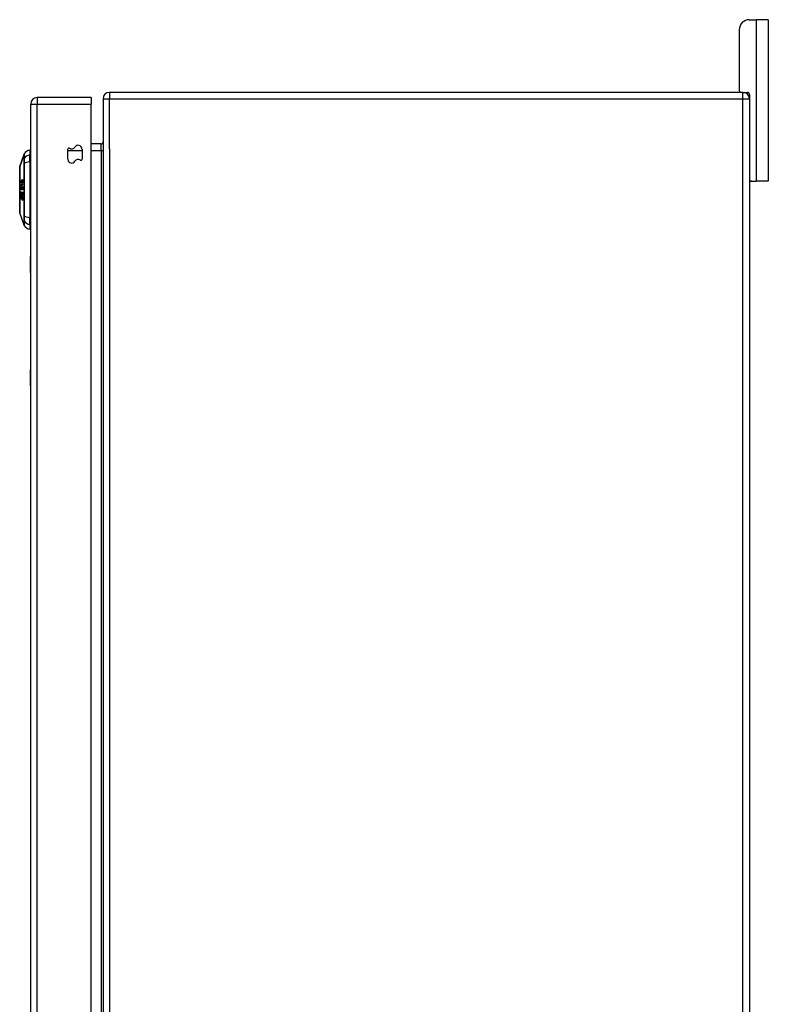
# Model space of a CAD drawing. Header units: inches. Extents: x 17 to 386, y 34 to 183.
# Tile 71 of 139: x 216 to 228, y 111 to 126. Entities that reach past the tile are written whole.
import ezdxf

# ---------------------------------------------------------------- set-up
doc = ezdxf.new("R2010")
doc.units = ezdxf.units.IN
doc.header["$MEASUREMENT"] = 0
doc.layers.add('Visible Edges(ANSI)', color=7, linetype='Continuous', lineweight=25)
doc.layers.add('Visible Tangent Edges(ANSI)', color=7, linetype='Continuous', lineweight=25)

msp = doc.modelspace()

# ---------------------------------------------------------------- linework, layer by layer
at = {"layer": 'Visible Edges(ANSI)'}
for p, q in [((227.758, 125.875), (227.864, 125.875)), ((228.052, 125.875), (227.864, 125.875)), ((228.052, 125.875), (228.052, 123.375)), ((227.602, 125.719), (227.602, 124.781)), ((227.66, 124.75), (217.858, 124.75)), ((227.66, 124.75), (227.728, 124.75)), ((217.574, 124.669), (216.739, 124.669)), ((217.574, 124.669), (217.574, 124.57)), ((217.759, 124.651), (217.759, 94.849)), ((227.759, 124.719), (227.759, 124.651)), ((227.759, 124.651), (227.759, 94.849)), ((216.64, 94.85), (216.64, 124.57)), ((217.574, 94.967), (217.574, 124.57)), ((216.624, 123.856), (216.624, 123.783)), ((217.215, 123.715), (217.215, 123.873)), ((217.433, 123.874), (217.433, 123.715)), ((217.728, 123.952), (217.574, 123.952)), ((216.469, 123.602), (216.537, 123.796)), ((216.624, 123.674), (216.624, 123.783)), ((216.624, 123.674), (216.624, 122.817)), ((216.64, 123.633), (216.624, 123.633)), ((216.51, 123.392), (216.516, 123.392)), ((216.64, 123.433), (216.624, 123.433)), ((216.492, 123.324), (216.512, 123.324)), ((216.492, 123.318), (216.499, 123.318)), ((216.499, 123.355), (216.511, 123.355)), ((216.503, 123.301), (216.499, 123.3)), ((216.5, 123.277), (216.505, 123.277)), ((216.504, 123.357), (216.512, 123.357)), ((216.504, 123.261), (216.507, 123.261)), ((216.507, 123.26), (216.504, 123.261)), ((216.505, 123.277), (216.508, 123.277)), ((216.507, 123.362), (216.514, 123.362)), ((216.512, 123.282), (216.518, 123.282)), ((216.512, 123.252), (216.518, 123.252)), ((227.79, 123.375), (227.759, 123.375)), ((227.79, 123.375), (227.864, 123.375)), ((228.052, 123.375), (227.864, 123.375)), ((216.498, 123.14), (216.499, 123.14)), ((216.498, 123.105), (216.504, 123.105)), ((216.5, 123.201), (216.501, 123.201)), ((216.5, 123.166), (216.505, 123.166)), ((216.508, 123.085), (216.512, 123.085)), ((216.509, 123.094), (216.515, 123.094)), ((216.51, 123.159), (216.517, 123.159)), ((216.51, 123.149), (216.512, 123.149)), ((216.51, 123.133), (216.515, 123.133)), ((216.512, 123.198), (216.517, 123.198)), ((216.64, 123.057), (216.624, 123.057)), ((216.537, 122.695), (216.469, 122.889)), ((216.64, 122.858), (216.624, 122.858)), ((216.624, 122.708), (216.624, 122.817)), ((216.624, 122.708), (216.624, 122.635)), ((216.634, 121.96), (216.634, 122.21)), ((216.64, 122.21), (216.634, 122.21)), ((216.634, 121.96), (216.634, 120.46)), ((216.634, 120.21), (216.634, 120.46)), ((216.634, 120.21), (216.64, 120.21))]:
    msp.add_line(p, q, dxfattribs=at)
at = {"layer": 'Visible Edges(ANSI)', "flags": 128}
for points in [[(216.469, 123.601), (216.469, 123.6), (216.469, 123.599), (216.469, 123.597), (216.469, 123.594), (216.469, 123.59), (216.469, 123.585), (216.469, 123.58), (216.469, 123.574), (216.469, 123.567), (216.469, 123.559), (216.469, 123.55), (216.469, 123.541), (216.469, 123.531), (216.469, 123.52), (216.469, 123.508), (216.469, 123.496), (216.469, 123.484), (216.469, 123.471), (216.469, 123.457), (216.469, 123.443), (216.469, 123.428), (216.469, 123.413), (216.469, 123.397), (216.469, 123.381), (216.469, 123.365), (216.469, 123.348), (216.469, 123.331), (216.469, 123.315), (216.469, 123.297), (216.469, 123.28), (216.469, 123.263), (216.469, 123.245), (216.469, 123.228), (216.469, 123.21), (216.469, 123.193), (216.469, 123.176), (216.469, 123.159), (216.469, 123.142), (216.469, 123.125), (216.469, 123.109), (216.469, 123.093), (216.469, 123.077), (216.469, 123.062), (216.469, 123.048), (216.469, 123.033), (216.469, 123.02), (216.469, 123.006), (216.469, 122.994), (216.469, 122.982), (216.469, 122.971), (216.469, 122.96), (216.469, 122.95), (216.469, 122.941), (216.469, 122.932), (216.469, 122.924), (216.469, 122.917), (216.469, 122.911), (216.469, 122.905), (216.469, 122.901), (216.469, 122.897), (216.469, 122.894), (216.469, 122.892), (216.469, 122.891), (216.469, 122.89)], [(216.492, 123.364), (216.492, 123.365), (216.492, 123.367), (216.492, 123.368), (216.492, 123.369), (216.492, 123.371), (216.492, 123.372), (216.492, 123.373), (216.492, 123.375), (216.492, 123.376), (216.492, 123.377), (216.493, 123.378), (216.493, 123.38), (216.493, 123.381), (216.494, 123.382), (216.494, 123.383), (216.494, 123.384), (216.495, 123.385), (216.495, 123.386), (216.495, 123.387), (216.496, 123.387), (216.496, 123.388), (216.496, 123.389), (216.497, 123.389), (216.497, 123.39)], [(216.498, 123.381), (216.498, 123.381), (216.497, 123.381), (216.497, 123.381), (216.497, 123.38), (216.497, 123.38), (216.497, 123.38), (216.497, 123.38), (216.497, 123.38), (216.497, 123.379), (216.497, 123.379), (216.496, 123.379), (216.496, 123.379), (216.496, 123.379), (216.496, 123.378), (216.496, 123.378), (216.496, 123.378), (216.496, 123.378), (216.496, 123.377), (216.496, 123.377), (216.495, 123.377), (216.495, 123.376), (216.495, 123.376), (216.495, 123.376), (216.495, 123.376)], [(216.497, 123.39), (216.497, 123.389), (216.497, 123.389), (216.497, 123.389), (216.497, 123.388), (216.497, 123.388), (216.497, 123.388), (216.497, 123.387), (216.497, 123.387), (216.497, 123.387), (216.497, 123.386), (216.497, 123.386), (216.497, 123.385), (216.497, 123.385), (216.497, 123.385), (216.497, 123.384), (216.497, 123.384), (216.497, 123.384), (216.498, 123.383), (216.498, 123.383), (216.498, 123.383), (216.498, 123.382), (216.498, 123.382), (216.498, 123.382), (216.498, 123.381)], [(216.5, 123.372), (216.5, 123.375), (216.5, 123.377), (216.501, 123.38), (216.501, 123.383), (216.501, 123.385), (216.502, 123.387), (216.502, 123.389), (216.502, 123.39), (216.503, 123.391), (216.503, 123.392), (216.503, 123.392), (216.503, 123.393), (216.504, 123.394), (216.504, 123.395), (216.504, 123.396), (216.505, 123.396), (216.505, 123.397), (216.505, 123.397), (216.506, 123.398), (216.506, 123.398), (216.507, 123.399), (216.507, 123.399), (216.507, 123.4), (216.508, 123.4)], [(216.508, 123.391), (216.508, 123.391), (216.507, 123.39), (216.507, 123.39), (216.506, 123.389), (216.506, 123.388), (216.506, 123.388), (216.505, 123.387), (216.505, 123.386), (216.505, 123.385), (216.504, 123.384), (216.504, 123.383), (216.504, 123.382), (216.504, 123.381), (216.504, 123.381), (216.503, 123.38), (216.503, 123.379), (216.503, 123.378), (216.503, 123.377), (216.503, 123.376), (216.503, 123.376), (216.503, 123.375), (216.503, 123.374), (216.503, 123.373), (216.503, 123.372)], [(216.517, 123.384), (216.517, 123.378), (216.516, 123.371), (216.515, 123.366), (216.514, 123.362), (216.514, 123.361), (216.513, 123.36), (216.513, 123.359), (216.513, 123.358), (216.512, 123.357), (216.512, 123.357), (216.512, 123.356), (216.511, 123.355), (216.511, 123.355), (216.51, 123.354), (216.51, 123.353), (216.509, 123.353), (216.509, 123.352), (216.509, 123.352), (216.508, 123.351), (216.508, 123.351), (216.507, 123.35), (216.507, 123.35), (216.506, 123.35), (216.506, 123.349)], [(216.508, 123.4), (216.508, 123.4), (216.509, 123.401), (216.509, 123.401), (216.51, 123.401), (216.51, 123.401), (216.511, 123.401), (216.511, 123.401), (216.512, 123.401), (216.512, 123.4), (216.513, 123.4), (216.513, 123.399), (216.514, 123.398), (216.515, 123.397), (216.515, 123.396), (216.515, 123.395), (216.516, 123.394), (216.516, 123.393), (216.516, 123.392), (216.516, 123.39), (216.516, 123.389), (216.517, 123.388), (216.517, 123.387), (216.517, 123.386), (216.517, 123.384)], [(216.514, 123.382), (216.514, 123.383), (216.514, 123.384), (216.514, 123.384), (216.514, 123.385), (216.514, 123.386), (216.514, 123.386), (216.514, 123.387), (216.514, 123.387), (216.513, 123.388), (216.513, 123.388), (216.513, 123.389), (216.513, 123.389), (216.513, 123.39), (216.513, 123.39), (216.512, 123.39), (216.512, 123.391), (216.512, 123.391), (216.511, 123.392), (216.511, 123.392), (216.51, 123.392), (216.51, 123.392), (216.509, 123.392), (216.509, 123.391), (216.508, 123.391)], [(216.509, 123.362), (216.509, 123.363), (216.51, 123.363), (216.51, 123.364), (216.51, 123.364), (216.511, 123.365), (216.511, 123.365), (216.512, 123.366), (216.512, 123.367), (216.512, 123.368), (216.513, 123.369), (216.513, 123.37), (216.513, 123.37), (216.513, 123.372), (216.514, 123.373), (216.514, 123.374), (216.514, 123.375), (216.514, 123.376), (216.514, 123.377), (216.514, 123.378), (216.514, 123.379), (216.514, 123.379), (216.514, 123.38), (216.514, 123.381), (216.514, 123.382)], [(216.495, 123.348), (216.495, 123.349), (216.494, 123.349), (216.494, 123.349), (216.494, 123.35), (216.494, 123.35), (216.494, 123.351), (216.493, 123.351), (216.493, 123.352), (216.493, 123.353), (216.493, 123.353), (216.493, 123.354), (216.492, 123.355), (216.492, 123.355), (216.492, 123.356), (216.492, 123.357), (216.492, 123.357), (216.492, 123.358), (216.492, 123.359), (216.492, 123.36), (216.492, 123.361), (216.492, 123.361), (216.492, 123.362), (216.492, 123.363), (216.492, 123.364)], [(216.492, 123.324), (216.494, 123.324), (216.495, 123.325), (216.496, 123.325), (216.497, 123.326), (216.498, 123.326), (216.499, 123.327), (216.5, 123.328), (216.501, 123.328), (216.502, 123.329), (216.503, 123.329), (216.504, 123.33), (216.505, 123.33), (216.506, 123.331), (216.507, 123.331), (216.509, 123.332), (216.51, 123.332), (216.511, 123.333), (216.512, 123.333), (216.513, 123.334), (216.514, 123.334), (216.515, 123.335), (216.516, 123.335), (216.517, 123.336), (216.518, 123.336)], [(216.492, 123.318), (216.492, 123.318), (216.492, 123.319), (216.492, 123.319), (216.492, 123.319), (216.492, 123.319), (216.492, 123.32), (216.492, 123.32), (216.492, 123.32), (216.492, 123.32), (216.492, 123.321), (216.492, 123.321), (216.492, 123.321), (216.492, 123.321), (216.492, 123.322), (216.492, 123.322), (216.492, 123.322), (216.492, 123.322), (216.492, 123.322), (216.492, 123.323), (216.492, 123.323), (216.492, 123.323), (216.492, 123.323), (216.492, 123.324), (216.492, 123.324)], [(216.499, 123.3), (216.499, 123.301), (216.499, 123.303), (216.498, 123.304), (216.498, 123.305), (216.498, 123.306), (216.498, 123.307), (216.497, 123.308), (216.497, 123.309), (216.497, 123.31), (216.496, 123.311), (216.496, 123.312), (216.496, 123.312), (216.496, 123.313), (216.495, 123.314), (216.495, 123.314), (216.495, 123.315), (216.494, 123.315), (216.494, 123.316), (216.494, 123.316), (216.494, 123.317), (216.493, 123.317), (216.493, 123.317), (216.493, 123.318), (216.492, 123.318)], [(216.493, 123.264), (216.493, 123.266), (216.493, 123.267), (216.493, 123.269), (216.493, 123.27), (216.493, 123.272), (216.494, 123.273), (216.494, 123.275), (216.494, 123.276), (216.494, 123.278), (216.495, 123.279), (216.495, 123.28), (216.496, 123.281), (216.496, 123.282), (216.496, 123.283), (216.497, 123.284), (216.497, 123.284), (216.497, 123.285), (216.498, 123.285), (216.498, 123.286), (216.498, 123.286), (216.499, 123.286), (216.499, 123.286), (216.499, 123.287), (216.5, 123.287)], [(216.5, 123.242), (216.499, 123.242), (216.499, 123.243), (216.498, 123.243), (216.498, 123.244), (216.497, 123.245), (216.497, 123.245), (216.496, 123.246), (216.496, 123.247), (216.495, 123.248), (216.495, 123.249), (216.495, 123.25), (216.495, 123.251), (216.494, 123.252), (216.494, 123.253), (216.494, 123.254), (216.494, 123.255), (216.494, 123.256), (216.493, 123.257), (216.493, 123.258), (216.493, 123.259), (216.493, 123.26), (216.493, 123.262), (216.493, 123.263), (216.493, 123.264)], [(216.495, 123.376), (216.495, 123.375), (216.495, 123.375), (216.495, 123.374), (216.495, 123.374), (216.495, 123.374), (216.495, 123.373), (216.495, 123.373), (216.494, 123.372), (216.494, 123.372), (216.494, 123.372), (216.494, 123.371), (216.494, 123.371), (216.494, 123.37), (216.494, 123.37), (216.494, 123.37), (216.494, 123.369), (216.494, 123.369), (216.494, 123.368), (216.494, 123.368), (216.494, 123.367), (216.494, 123.367), (216.494, 123.366), (216.494, 123.366), (216.494, 123.366)], [(216.494, 123.366), (216.494, 123.365), (216.494, 123.365), (216.494, 123.365), (216.494, 123.364), (216.494, 123.364), (216.494, 123.364), (216.494, 123.363), (216.494, 123.363), (216.494, 123.363), (216.494, 123.362), (216.494, 123.362), (216.494, 123.362), (216.494, 123.362), (216.494, 123.361), (216.494, 123.361), (216.495, 123.361), (216.495, 123.36), (216.495, 123.36), (216.495, 123.36), (216.495, 123.36), (216.495, 123.36), (216.495, 123.359), (216.495, 123.359), (216.495, 123.359)], [(216.495, 123.359), (216.496, 123.358), (216.496, 123.357), (216.497, 123.356), (216.498, 123.355), (216.498, 123.355), (216.499, 123.355), (216.499, 123.355), (216.5, 123.355), (216.5, 123.355), (216.5, 123.355), (216.501, 123.355), (216.501, 123.355), (216.501, 123.355), (216.501, 123.355), (216.502, 123.355), (216.502, 123.356), (216.502, 123.356), (216.503, 123.356), (216.503, 123.356), (216.503, 123.356), (216.503, 123.356), (216.504, 123.357), (216.504, 123.357), (216.504, 123.357)], [(216.506, 123.349), (216.505, 123.349), (216.505, 123.349), (216.504, 123.348), (216.504, 123.348), (216.503, 123.348), (216.503, 123.347), (216.502, 123.347), (216.502, 123.347), (216.501, 123.347), (216.501, 123.346), (216.5, 123.346), (216.5, 123.346), (216.5, 123.346), (216.499, 123.346), (216.499, 123.346), (216.498, 123.346), (216.498, 123.346), (216.497, 123.346), (216.497, 123.347), (216.497, 123.347), (216.496, 123.347), (216.496, 123.347), (216.495, 123.348), (216.495, 123.348)], [(216.5, 123.277), (216.499, 123.277), (216.499, 123.277), (216.499, 123.277), (216.499, 123.277), (216.498, 123.276), (216.498, 123.276), (216.498, 123.276), (216.498, 123.275), (216.497, 123.275), (216.497, 123.275), (216.497, 123.274), (216.497, 123.273), (216.497, 123.273), (216.496, 123.272), (216.496, 123.271), (216.496, 123.271), (216.496, 123.27), (216.496, 123.269), (216.496, 123.268), (216.496, 123.268), (216.496, 123.267), (216.496, 123.266), (216.496, 123.265), (216.496, 123.264)], [(216.496, 123.264), (216.496, 123.263), (216.496, 123.262), (216.496, 123.261), (216.496, 123.259), (216.496, 123.258), (216.496, 123.257), (216.497, 123.256), (216.497, 123.256), (216.497, 123.255), (216.497, 123.255), (216.497, 123.254), (216.498, 123.254), (216.498, 123.254), (216.498, 123.253), (216.498, 123.253), (216.499, 123.253), (216.499, 123.252), (216.499, 123.252), (216.499, 123.252), (216.5, 123.252), (216.5, 123.252), (216.5, 123.252), (216.5, 123.252), (216.501, 123.251)], [(216.518, 123.327), (216.518, 123.327), (216.517, 123.326), (216.516, 123.326), (216.515, 123.325), (216.514, 123.325), (216.513, 123.325), (216.513, 123.324), (216.512, 123.324), (216.511, 123.324), (216.51, 123.323), (216.509, 123.323), (216.508, 123.322), (216.507, 123.322), (216.507, 123.322), (216.506, 123.321), (216.505, 123.321), (216.504, 123.32), (216.503, 123.32), (216.502, 123.32), (216.502, 123.319), (216.501, 123.319), (216.5, 123.318), (216.499, 123.318), (216.498, 123.318)], [(216.498, 123.318), (216.498, 123.317), (216.499, 123.317), (216.499, 123.316), (216.499, 123.316), (216.499, 123.315), (216.499, 123.315), (216.499, 123.314), (216.499, 123.314), (216.5, 123.313), (216.5, 123.313), (216.5, 123.312), (216.5, 123.312), (216.5, 123.311), (216.5, 123.311), (216.501, 123.31), (216.501, 123.31), (216.501, 123.309), (216.501, 123.308), (216.501, 123.307), (216.502, 123.306), (216.502, 123.305), (216.502, 123.304), (216.502, 123.302), (216.503, 123.301)], [(216.504, 123.357), (216.504, 123.357), (216.504, 123.358), (216.504, 123.358), (216.503, 123.358), (216.503, 123.359), (216.503, 123.359), (216.503, 123.359), (216.503, 123.36), (216.502, 123.36), (216.502, 123.361), (216.502, 123.361), (216.502, 123.362), (216.502, 123.362), (216.501, 123.363), (216.501, 123.364), (216.501, 123.365), (216.501, 123.365), (216.501, 123.366), (216.501, 123.367), (216.501, 123.368), (216.5, 123.369), (216.5, 123.37), (216.5, 123.371), (216.5, 123.372)], [(216.5, 123.287), (216.5, 123.287), (216.5, 123.287), (216.501, 123.287), (216.501, 123.287), (216.501, 123.287), (216.501, 123.286), (216.502, 123.286), (216.502, 123.286), (216.502, 123.286), (216.502, 123.286), (216.502, 123.285), (216.503, 123.285), (216.503, 123.285), (216.503, 123.284), (216.503, 123.284), (216.504, 123.283), (216.504, 123.283), (216.504, 123.282), (216.504, 123.281), (216.504, 123.28), (216.505, 123.28), (216.505, 123.279), (216.505, 123.278), (216.505, 123.277)], [(216.504, 123.262), (216.504, 123.266), (216.504, 123.27), (216.503, 123.273), (216.503, 123.274), (216.502, 123.275), (216.502, 123.275), (216.502, 123.275), (216.502, 123.276), (216.502, 123.276), (216.502, 123.276), (216.502, 123.276), (216.502, 123.276), (216.501, 123.277), (216.501, 123.277), (216.501, 123.277), (216.501, 123.277), (216.501, 123.277), (216.501, 123.277), (216.501, 123.277), (216.5, 123.277), (216.5, 123.277), (216.5, 123.277), (216.5, 123.277), (216.5, 123.277)], [(216.501, 123.251), (216.501, 123.251), (216.501, 123.251), (216.501, 123.25), (216.5, 123.25), (216.5, 123.25), (216.5, 123.249), (216.5, 123.249), (216.5, 123.248), (216.5, 123.248), (216.5, 123.248), (216.5, 123.247), (216.5, 123.247), (216.5, 123.246), (216.5, 123.246), (216.5, 123.246), (216.5, 123.245), (216.5, 123.245), (216.5, 123.245), (216.5, 123.244), (216.5, 123.244), (216.5, 123.243), (216.5, 123.243), (216.5, 123.243), (216.5, 123.242)], [(216.503, 123.372), (216.503, 123.371), (216.503, 123.37), (216.503, 123.368), (216.504, 123.367), (216.504, 123.366), (216.504, 123.365), (216.504, 123.364), (216.505, 123.364), (216.505, 123.363), (216.505, 123.363), (216.505, 123.363), (216.506, 123.362), (216.506, 123.362), (216.506, 123.362), (216.506, 123.362), (216.507, 123.362), (216.507, 123.362), (216.507, 123.362), (216.508, 123.362), (216.508, 123.362), (216.508, 123.362), (216.508, 123.362), (216.509, 123.362), (216.509, 123.362)], [(216.504, 123.261), (216.504, 123.261), (216.504, 123.261), (216.504, 123.261), (216.504, 123.261), (216.504, 123.261), (216.504, 123.261), (216.504, 123.261), (216.504, 123.261), (216.504, 123.262), (216.504, 123.262), (216.504, 123.262), (216.504, 123.262), (216.504, 123.262), (216.504, 123.262), (216.504, 123.262), (216.504, 123.262), (216.504, 123.262), (216.504, 123.262), (216.504, 123.262), (216.504, 123.262), (216.504, 123.262), (216.504, 123.262), (216.504, 123.262), (216.504, 123.262)], [(216.505, 123.277), (216.505, 123.278), (216.505, 123.279), (216.505, 123.279), (216.505, 123.28), (216.506, 123.281), (216.506, 123.282), (216.506, 123.282), (216.506, 123.283), (216.506, 123.284), (216.506, 123.284), (216.506, 123.285), (216.507, 123.286), (216.507, 123.286), (216.507, 123.287), (216.507, 123.287), (216.508, 123.288), (216.508, 123.289), (216.508, 123.29), (216.509, 123.29), (216.509, 123.291), (216.51, 123.291), (216.51, 123.292), (216.511, 123.292), (216.512, 123.292)], [(216.512, 123.282), (216.511, 123.282), (216.511, 123.282), (216.511, 123.282), (216.51, 123.282), (216.51, 123.281), (216.51, 123.281), (216.51, 123.281), (216.509, 123.28), (216.509, 123.28), (216.509, 123.28), (216.509, 123.279), (216.508, 123.278), (216.508, 123.278), (216.508, 123.277), (216.508, 123.276), (216.507, 123.276), (216.507, 123.275), (216.507, 123.274), (216.507, 123.273), (216.507, 123.271), (216.507, 123.27), (216.507, 123.269), (216.507, 123.268), (216.507, 123.267)], [(216.507, 123.267), (216.507, 123.267), (216.507, 123.266), (216.507, 123.266), (216.507, 123.266), (216.507, 123.265), (216.507, 123.265), (216.507, 123.265), (216.507, 123.265), (216.507, 123.264), (216.507, 123.264), (216.507, 123.264), (216.507, 123.264), (216.507, 123.263), (216.507, 123.263), (216.507, 123.263), (216.507, 123.263), (216.507, 123.262), (216.507, 123.262), (216.507, 123.262), (216.507, 123.261), (216.507, 123.261), (216.507, 123.261), (216.507, 123.261), (216.507, 123.26)], [(216.512, 123.292), (216.512, 123.292), (216.513, 123.292), (216.514, 123.291), (216.514, 123.291), (216.515, 123.29), (216.516, 123.289), (216.516, 123.288), (216.517, 123.287), (216.517, 123.286), (216.518, 123.285), (216.518, 123.284), (216.518, 123.283), (216.518, 123.282), (216.519, 123.281), (216.519, 123.279), (216.519, 123.278), (216.519, 123.277), (216.519, 123.276), (216.52, 123.274), (216.52, 123.273), (216.52, 123.272), (216.52, 123.27), (216.52, 123.269), (216.52, 123.268)], [(216.517, 123.267), (216.517, 123.269), (216.517, 123.27), (216.517, 123.271), (216.517, 123.272), (216.517, 123.273), (216.517, 123.274), (216.516, 123.275), (216.516, 123.276), (216.516, 123.277), (216.516, 123.278), (216.515, 123.279), (216.515, 123.279), (216.515, 123.28), (216.515, 123.28), (216.514, 123.281), (216.514, 123.281), (216.514, 123.281), (216.513, 123.282), (216.513, 123.282), (216.513, 123.282), (216.513, 123.282), (216.512, 123.282), (216.512, 123.282), (216.512, 123.282)], [(216.512, 123.252), (216.513, 123.252), (216.513, 123.253), (216.513, 123.253), (216.514, 123.254), (216.514, 123.254), (216.514, 123.254), (216.515, 123.255), (216.515, 123.256), (216.515, 123.256), (216.516, 123.257), (216.516, 123.258), (216.516, 123.259), (216.516, 123.259), (216.517, 123.26), (216.517, 123.261), (216.517, 123.261), (216.517, 123.262), (216.517, 123.263), (216.517, 123.264), (216.517, 123.264), (216.517, 123.265), (216.517, 123.266), (216.517, 123.267), (216.517, 123.267)], [(216.513, 123.243), (216.513, 123.243), (216.513, 123.244), (216.513, 123.244), (216.513, 123.244), (216.513, 123.245), (216.513, 123.245), (216.513, 123.246), (216.513, 123.246), (216.513, 123.246), (216.512, 123.247), (216.512, 123.247), (216.512, 123.248), (216.512, 123.248), (216.512, 123.248), (216.512, 123.249), (216.512, 123.249), (216.512, 123.249), (216.512, 123.25), (216.512, 123.25), (216.512, 123.251), (216.512, 123.251), (216.512, 123.251), (216.512, 123.252), (216.512, 123.252)], [(216.52, 123.268), (216.52, 123.266), (216.52, 123.263), (216.52, 123.261), (216.519, 123.259), (216.519, 123.257), (216.519, 123.255), (216.519, 123.254), (216.518, 123.252), (216.518, 123.251), (216.518, 123.25), (216.517, 123.25), (216.517, 123.249), (216.517, 123.248), (216.516, 123.247), (216.516, 123.247), (216.516, 123.246), (216.515, 123.245), (216.515, 123.245), (216.515, 123.244), (216.514, 123.244), (216.514, 123.244), (216.514, 123.243), (216.513, 123.243), (216.513, 123.243)], [(216.518, 123.336), (216.518, 123.336), (216.518, 123.335), (216.518, 123.335), (216.518, 123.335), (216.518, 123.334), (216.518, 123.334), (216.518, 123.334), (216.518, 123.333), (216.518, 123.333), (216.518, 123.332), (216.518, 123.332), (216.518, 123.332), (216.518, 123.331), (216.518, 123.331), (216.518, 123.33), (216.518, 123.33), (216.518, 123.33), (216.518, 123.329), (216.518, 123.329), (216.518, 123.329), (216.518, 123.328), (216.518, 123.328), (216.518, 123.327), (216.518, 123.327)], [(216.491, 123.128), (216.491, 123.129), (216.491, 123.131), (216.491, 123.132), (216.492, 123.134), (216.492, 123.135), (216.492, 123.137), (216.492, 123.138), (216.492, 123.14), (216.492, 123.141), (216.493, 123.142), (216.493, 123.144), (216.494, 123.145), (216.494, 123.146), (216.495, 123.147), (216.495, 123.148), (216.496, 123.148), (216.496, 123.149), (216.497, 123.149), (216.497, 123.149), (216.498, 123.149), (216.498, 123.149), (216.499, 123.149), (216.499, 123.149), (216.5, 123.149)], [(216.497, 123.096), (216.497, 123.098), (216.496, 123.099), (216.495, 123.101), (216.494, 123.102), (216.494, 123.103), (216.493, 123.105), (216.493, 123.106), (216.493, 123.107), (216.492, 123.109), (216.492, 123.11), (216.492, 123.112), (216.492, 123.113), (216.492, 123.115), (216.492, 123.116), (216.491, 123.117), (216.491, 123.118), (216.491, 123.12), (216.491, 123.121), (216.491, 123.122), (216.491, 123.123), (216.491, 123.124), (216.491, 123.125), (216.491, 123.126), (216.491, 123.128)], [(216.492, 123.185), (216.492, 123.187), (216.492, 123.188), (216.492, 123.19), (216.493, 123.191), (216.493, 123.193), (216.493, 123.194), (216.493, 123.196), (216.493, 123.197), (216.493, 123.199), (216.494, 123.2), (216.494, 123.201), (216.494, 123.203), (216.495, 123.204), (216.495, 123.206), (216.496, 123.207), (216.496, 123.208), (216.497, 123.209), (216.497, 123.209), (216.498, 123.21), (216.499, 123.21), (216.499, 123.21), (216.5, 123.21), (216.5, 123.21), (216.501, 123.21)], [(216.499, 123.156), (216.497, 123.158), (216.496, 123.161), (216.495, 123.164), (216.494, 123.165), (216.494, 123.167), (216.494, 123.168), (216.493, 123.169), (216.493, 123.17), (216.493, 123.171), (216.493, 123.172), (216.493, 123.173), (216.493, 123.174), (216.493, 123.175), (216.493, 123.176), (216.493, 123.177), (216.492, 123.178), (216.492, 123.179), (216.492, 123.18), (216.492, 123.181), (216.492, 123.182), (216.492, 123.183), (216.492, 123.184), (216.492, 123.184), (216.492, 123.185)], [(216.499, 123.139), (216.499, 123.139), (216.499, 123.14), (216.498, 123.14), (216.498, 123.14), (216.497, 123.139), (216.497, 123.139), (216.497, 123.139), (216.496, 123.138), (216.496, 123.137), (216.496, 123.137), (216.495, 123.136), (216.495, 123.135), (216.495, 123.135), (216.495, 123.134), (216.495, 123.133), (216.495, 123.132), (216.494, 123.132), (216.494, 123.131), (216.494, 123.13), (216.494, 123.129), (216.494, 123.128), (216.494, 123.127), (216.494, 123.126), (216.494, 123.126)], [(216.494, 123.126), (216.494, 123.125), (216.494, 123.124), (216.494, 123.123), (216.494, 123.123), (216.494, 123.122), (216.494, 123.121), (216.494, 123.121), (216.494, 123.12), (216.494, 123.119), (216.494, 123.118), (216.494, 123.118), (216.494, 123.117), (216.494, 123.116), (216.494, 123.115), (216.494, 123.115), (216.495, 123.114), (216.495, 123.113), (216.495, 123.111), (216.495, 123.11), (216.496, 123.109), (216.496, 123.108), (216.497, 123.107), (216.497, 123.106), (216.497, 123.106)], [(216.501, 123.201), (216.5, 123.201), (216.5, 123.201), (216.499, 123.2), (216.498, 123.2), (216.498, 123.199), (216.497, 123.199), (216.497, 123.198), (216.497, 123.197), (216.497, 123.196), (216.496, 123.195), (216.496, 123.195), (216.496, 123.194), (216.496, 123.193), (216.496, 123.193), (216.496, 123.192), (216.496, 123.191), (216.496, 123.19), (216.496, 123.189), (216.496, 123.189), (216.495, 123.188), (216.495, 123.187), (216.495, 123.186), (216.495, 123.185), (216.495, 123.185)], [(216.495, 123.185), (216.495, 123.184), (216.495, 123.183), (216.495, 123.183), (216.495, 123.182), (216.495, 123.181), (216.495, 123.181), (216.495, 123.18), (216.495, 123.179), (216.495, 123.179), (216.495, 123.178), (216.496, 123.177), (216.496, 123.177), (216.496, 123.176), (216.496, 123.175), (216.496, 123.175), (216.496, 123.174), (216.496, 123.173), (216.496, 123.173), (216.496, 123.172), (216.497, 123.17), (216.497, 123.169), (216.498, 123.167), (216.498, 123.166), (216.499, 123.166)], [(216.497, 123.106), (216.497, 123.106), (216.498, 123.106), (216.498, 123.106), (216.498, 123.106), (216.498, 123.105), (216.498, 123.105), (216.498, 123.105), (216.498, 123.105), (216.498, 123.105), (216.498, 123.105), (216.499, 123.105), (216.499, 123.105), (216.499, 123.106), (216.499, 123.106), (216.499, 123.106), (216.499, 123.106), (216.499, 123.106), (216.499, 123.106), (216.499, 123.106), (216.499, 123.106), (216.499, 123.106), (216.499, 123.106), (216.5, 123.107), (216.5, 123.107)], [(216.503, 123.102), (216.503, 123.101), (216.503, 123.101), (216.502, 123.1), (216.502, 123.099), (216.502, 123.098), (216.501, 123.098), (216.501, 123.097), (216.501, 123.097), (216.501, 123.097), (216.5, 123.096), (216.5, 123.096), (216.5, 123.096), (216.5, 123.096), (216.499, 123.096), (216.499, 123.096), (216.499, 123.096), (216.499, 123.096), (216.499, 123.096), (216.499, 123.096), (216.498, 123.096), (216.498, 123.096), (216.498, 123.096), (216.498, 123.096), (216.497, 123.096)], [(216.499, 123.166), (216.499, 123.166), (216.499, 123.166), (216.499, 123.166), (216.499, 123.166), (216.5, 123.166), (216.5, 123.166), (216.5, 123.166), (216.5, 123.166), (216.5, 123.166), (216.5, 123.166), (216.5, 123.166), (216.5, 123.166), (216.5, 123.166), (216.501, 123.166), (216.501, 123.166), (216.501, 123.166), (216.501, 123.167), (216.501, 123.167), (216.501, 123.167), (216.501, 123.167), (216.501, 123.167), (216.501, 123.167), (216.501, 123.168), (216.501, 123.168)], [(216.505, 123.165), (216.505, 123.164), (216.504, 123.163), (216.504, 123.162), (216.504, 123.161), (216.504, 123.16), (216.503, 123.159), (216.503, 123.159), (216.503, 123.158), (216.503, 123.158), (216.502, 123.157), (216.502, 123.157), (216.502, 123.157), (216.502, 123.157), (216.501, 123.157), (216.501, 123.156), (216.501, 123.156), (216.501, 123.156), (216.501, 123.156), (216.5, 123.156), (216.5, 123.156), (216.5, 123.156), (216.5, 123.156), (216.499, 123.156), (216.499, 123.156)], [(216.5, 123.149), (216.5, 123.148), (216.5, 123.148), (216.5, 123.147), (216.5, 123.147), (216.5, 123.147), (216.5, 123.146), (216.5, 123.146), (216.5, 123.145), (216.5, 123.145), (216.5, 123.145), (216.5, 123.144), (216.5, 123.144), (216.5, 123.144), (216.5, 123.143), (216.5, 123.143), (216.499, 123.142), (216.499, 123.142), (216.499, 123.142), (216.499, 123.141), (216.499, 123.141), (216.499, 123.14), (216.499, 123.14), (216.499, 123.14), (216.499, 123.139)], [(216.5, 123.107), (216.5, 123.107), (216.5, 123.108), (216.5, 123.109), (216.5, 123.11), (216.501, 123.111), (216.501, 123.112), (216.501, 123.114), (216.501, 123.115), (216.501, 123.116), (216.501, 123.117), (216.502, 123.118), (216.502, 123.119), (216.502, 123.12), (216.502, 123.122), (216.502, 123.123), (216.502, 123.124), (216.502, 123.125), (216.503, 123.127), (216.503, 123.128), (216.503, 123.129), (216.503, 123.131), (216.504, 123.132), (216.504, 123.133), (216.504, 123.134)], [(216.501, 123.21), (216.501, 123.21), (216.501, 123.209), (216.501, 123.209), (216.501, 123.209), (216.501, 123.208), (216.501, 123.208), (216.501, 123.207), (216.501, 123.207), (216.501, 123.207), (216.501, 123.206), (216.501, 123.206), (216.501, 123.205), (216.501, 123.205), (216.501, 123.205), (216.501, 123.204), (216.501, 123.204), (216.501, 123.203), (216.501, 123.203), (216.501, 123.203), (216.501, 123.202), (216.501, 123.202), (216.501, 123.202), (216.501, 123.201), (216.501, 123.201)], [(216.501, 123.168), (216.502, 123.168), (216.502, 123.169), (216.502, 123.17), (216.502, 123.171), (216.502, 123.173), (216.503, 123.174), (216.503, 123.175), (216.503, 123.177), (216.503, 123.178), (216.503, 123.179), (216.503, 123.18), (216.503, 123.181), (216.503, 123.183), (216.504, 123.184), (216.504, 123.185), (216.504, 123.186), (216.504, 123.188), (216.504, 123.189), (216.504, 123.191), (216.505, 123.192), (216.505, 123.194), (216.505, 123.195), (216.505, 123.197), (216.505, 123.198)], [(216.507, 123.127), (216.507, 123.126), (216.506, 123.125), (216.506, 123.125), (216.506, 123.124), (216.506, 123.123), (216.506, 123.122), (216.506, 123.121), (216.506, 123.12), (216.505, 123.118), (216.505, 123.117), (216.505, 123.116), (216.505, 123.115), (216.505, 123.114), (216.505, 123.112), (216.504, 123.111), (216.504, 123.11), (216.504, 123.109), (216.504, 123.108), (216.504, 123.107), (216.504, 123.106), (216.503, 123.105), (216.503, 123.104), (216.503, 123.103), (216.503, 123.102)], [(216.504, 123.134), (216.504, 123.135), (216.505, 123.136), (216.505, 123.137), (216.505, 123.138), (216.505, 123.139), (216.506, 123.14), (216.506, 123.14), (216.506, 123.141), (216.507, 123.141), (216.507, 123.142), (216.507, 123.142), (216.508, 123.142), (216.508, 123.142), (216.508, 123.142), (216.508, 123.142), (216.509, 123.143), (216.509, 123.143), (216.509, 123.142), (216.509, 123.142), (216.51, 123.142), (216.51, 123.142), (216.51, 123.142), (216.51, 123.142), (216.511, 123.142)], [(216.505, 123.198), (216.506, 123.199), (216.506, 123.2), (216.506, 123.201), (216.506, 123.202), (216.507, 123.203), (216.507, 123.204), (216.507, 123.205), (216.508, 123.205), (216.508, 123.206), (216.508, 123.206), (216.509, 123.207), (216.509, 123.207), (216.509, 123.207), (216.51, 123.208), (216.51, 123.208), (216.51, 123.208), (216.51, 123.208), (216.511, 123.208), (216.511, 123.208), (216.511, 123.208), (216.511, 123.208), (216.512, 123.208), (216.512, 123.208), (216.512, 123.208)], [(216.508, 123.191), (216.508, 123.19), (216.508, 123.19), (216.508, 123.189), (216.508, 123.188), (216.508, 123.187), (216.508, 123.186), (216.507, 123.185), (216.507, 123.183), (216.507, 123.182), (216.507, 123.181), (216.507, 123.18), (216.507, 123.178), (216.507, 123.177), (216.506, 123.176), (216.506, 123.174), (216.506, 123.173), (216.506, 123.172), (216.506, 123.171), (216.506, 123.17), (216.506, 123.169), (216.505, 123.167), (216.505, 123.166), (216.505, 123.165), (216.505, 123.165)], [(216.511, 123.132), (216.51, 123.132), (216.51, 123.133), (216.51, 123.133), (216.51, 123.133), (216.509, 123.133), (216.509, 123.133), (216.509, 123.132), (216.509, 123.132), (216.508, 123.132), (216.508, 123.132), (216.508, 123.132), (216.508, 123.131), (216.508, 123.131), (216.508, 123.131), (216.508, 123.13), (216.507, 123.13), (216.507, 123.13), (216.507, 123.129), (216.507, 123.129), (216.507, 123.128), (216.507, 123.128), (216.507, 123.128), (216.507, 123.127), (216.507, 123.127)], [(216.512, 123.198), (216.512, 123.198), (216.512, 123.198), (216.511, 123.198), (216.511, 123.198), (216.511, 123.198), (216.511, 123.198), (216.51, 123.198), (216.51, 123.198), (216.51, 123.197), (216.51, 123.197), (216.51, 123.197), (216.51, 123.196), (216.509, 123.196), (216.509, 123.196), (216.509, 123.195), (216.509, 123.195), (216.509, 123.194), (216.509, 123.194), (216.509, 123.193), (216.509, 123.193), (216.509, 123.193), (216.508, 123.192), (216.508, 123.192), (216.508, 123.191)], [(216.508, 123.094), (216.508, 123.094), (216.508, 123.094), (216.508, 123.094), (216.509, 123.094), (216.509, 123.094), (216.509, 123.094), (216.509, 123.094), (216.509, 123.094), (216.51, 123.094), (216.51, 123.094), (216.51, 123.094), (216.51, 123.094), (216.511, 123.095), (216.511, 123.095), (216.511, 123.095), (216.511, 123.096), (216.512, 123.097), (216.512, 123.098), (216.513, 123.099), (216.513, 123.101), (216.513, 123.103), (216.514, 123.106), (216.514, 123.108), (216.514, 123.111)], [(216.517, 123.109), (216.517, 123.106), (216.517, 123.104), (216.516, 123.101), (216.516, 123.099), (216.516, 123.096), (216.515, 123.094), (216.515, 123.093), (216.515, 123.091), (216.514, 123.09), (216.514, 123.088), (216.513, 123.087), (216.513, 123.086), (216.512, 123.086), (216.512, 123.085), (216.511, 123.085), (216.511, 123.085), (216.511, 123.084), (216.51, 123.084), (216.51, 123.084), (216.509, 123.084), (216.509, 123.084), (216.508, 123.085), (216.508, 123.085), (216.508, 123.085)], [(216.508, 123.085), (216.508, 123.085), (216.508, 123.086), (216.508, 123.086), (216.508, 123.087), (216.508, 123.087), (216.508, 123.087), (216.508, 123.088), (216.508, 123.088), (216.508, 123.089), (216.508, 123.089), (216.508, 123.089), (216.508, 123.09), (216.508, 123.09), (216.508, 123.09), (216.508, 123.091), (216.508, 123.091), (216.508, 123.092), (216.508, 123.092), (216.508, 123.092), (216.508, 123.093), (216.508, 123.093), (216.508, 123.094), (216.508, 123.094), (216.508, 123.094)], [(216.51, 123.159), (216.51, 123.159), (216.511, 123.159), (216.511, 123.159), (216.512, 123.159), (216.512, 123.159), (216.512, 123.16), (216.513, 123.16), (216.513, 123.161), (216.513, 123.161), (216.514, 123.162), (216.514, 123.163), (216.514, 123.164), (216.515, 123.165), (216.515, 123.166), (216.515, 123.167), (216.515, 123.168), (216.515, 123.17), (216.516, 123.171), (216.516, 123.172), (216.516, 123.173), (216.516, 123.174), (216.516, 123.176), (216.516, 123.177), (216.516, 123.178)], [(216.519, 123.177), (216.519, 123.173), (216.519, 123.169), (216.518, 123.165), (216.518, 123.163), (216.518, 123.161), (216.517, 123.159), (216.517, 123.158), (216.517, 123.156), (216.516, 123.155), (216.516, 123.154), (216.515, 123.153), (216.515, 123.152), (216.514, 123.151), (216.514, 123.151), (216.514, 123.15), (216.513, 123.15), (216.513, 123.149), (216.512, 123.149), (216.512, 123.149), (216.512, 123.149), (216.511, 123.149), (216.511, 123.149), (216.51, 123.149), (216.51, 123.149)], [(216.51, 123.149), (216.51, 123.15), (216.51, 123.15), (216.51, 123.15), (216.51, 123.151), (216.51, 123.151), (216.51, 123.151), (216.51, 123.152), (216.51, 123.152), (216.51, 123.153), (216.51, 123.153), (216.51, 123.153), (216.51, 123.154), (216.51, 123.154), (216.51, 123.155), (216.51, 123.155), (216.51, 123.155), (216.51, 123.156), (216.51, 123.156), (216.51, 123.157), (216.51, 123.157), (216.51, 123.157), (216.51, 123.158), (216.51, 123.158), (216.51, 123.159)], [(216.511, 123.142), (216.512, 123.141), (216.513, 123.139), (216.513, 123.138), (216.514, 123.136), (216.515, 123.135), (216.515, 123.133), (216.515, 123.132), (216.516, 123.13), (216.516, 123.129), (216.516, 123.127), (216.516, 123.125), (216.517, 123.124), (216.517, 123.122), (216.517, 123.121), (216.517, 123.12), (216.517, 123.119), (216.517, 123.117), (216.517, 123.116), (216.517, 123.115), (216.517, 123.114), (216.517, 123.112), (216.517, 123.111), (216.517, 123.11), (216.517, 123.109)], [(216.514, 123.111), (216.514, 123.113), (216.514, 123.114), (216.514, 123.116), (216.514, 123.118), (216.514, 123.12), (216.514, 123.121), (216.514, 123.122), (216.514, 123.123), (216.513, 123.124), (216.513, 123.125), (216.513, 123.126), (216.513, 123.127), (216.513, 123.128), (216.512, 123.129), (216.512, 123.129), (216.512, 123.13), (216.512, 123.13), (216.512, 123.131), (216.512, 123.131), (216.511, 123.131), (216.511, 123.132), (216.511, 123.132), (216.511, 123.132), (216.511, 123.132)], [(216.512, 123.208), (216.513, 123.208), (216.513, 123.207), (216.513, 123.207), (216.514, 123.207), (216.514, 123.206), (216.515, 123.206), (216.515, 123.205), (216.515, 123.204), (216.516, 123.204), (216.516, 123.203), (216.516, 123.202), (216.517, 123.201), (216.517, 123.2), (216.517, 123.198), (216.518, 123.197), (216.518, 123.196), (216.518, 123.194), (216.518, 123.193), (216.519, 123.191), (216.519, 123.189), (216.519, 123.186), (216.519, 123.183), (216.519, 123.18), (216.519, 123.177)], [(216.516, 123.178), (216.516, 123.179), (216.516, 123.181), (216.516, 123.182), (216.516, 123.183), (216.516, 123.184), (216.516, 123.186), (216.516, 123.187), (216.516, 123.188), (216.516, 123.189), (216.515, 123.19), (216.515, 123.191), (216.515, 123.192), (216.515, 123.194), (216.515, 123.194), (216.514, 123.195), (216.514, 123.196), (216.514, 123.196), (216.514, 123.197), (216.513, 123.197), (216.513, 123.198), (216.513, 123.198), (216.513, 123.198), (216.512, 123.198), (216.512, 123.198)]]:
    msp.add_lwpolyline(points, dxfattribs=at)
at = {"layer": 'Visible Edges(ANSI)'}
for centre, radius, start, end in [((227.758, 125.719), 0.156, 90, 180), ((217.858, 124.651), 0.099, 90, 180), ((227.633, 124.781), 0.031, 180, 270), ((227.66, 124.651), 0.099, 0, 90), ((227.728, 124.719), 0.031, 0, 90), ((216.739, 124.57), 0.099, 90, 180), ((216.64, 123.739), 0.118, 97.9413, 150.1831), ((217.23, 123.873), 0.015, 53.7469, 180), ((217.273, 123.933), 0.0584, 233.7469, 330), ((217.374, 123.874), 0.0584, 0, 150), ((217.728, 123.983), 0.031, 270, 0), ((216.546, 123.792), 0.00984, 150.1831, 160.71), ((217.273, 123.715), 0.0584, 180, 330), ((217.374, 123.656), 0.0584, 53.7469, 150), ((217.418, 123.715), 0.015, 233.7469, 0), ((216.474, 123.601), 0.00492, 160.71, 179.8269), ((227.79, 123.406), 0.031, 180, 270), ((216.474, 122.89), 0.00492, 180.1731, 199.29), ((216.546, 122.698), 0.00984, 199.29, 209.8169), ((216.64, 122.752), 0.118, 209.8169, 262.0587)]:
    msp.add_arc(centre, radius, start, end, dxfattribs=at)
at = {"layer": 'Visible Tangent Edges(ANSI)'}
for p, q in [((227.864, 125.875), (227.864, 123.375)), ((217.858, 124.75), (217.858, 124.651)), ((227.66, 124.651), (227.66, 124.75)), ((216.739, 124.669), (216.739, 124.57)), ((217.759, 124.651), (217.858, 124.651)), ((217.858, 124.651), (227.66, 124.651)), ((217.858, 123.876), (217.858, 124.651)), ((227.66, 124.651), (227.759, 124.651)), ((227.66, 94.849), (227.66, 124.651)), ((216.64, 124.57), (216.739, 124.57)), ((216.739, 124.57), (217.574, 124.57)), ((216.739, 94.85), (216.739, 124.57)), ((217.215, 123.853), (217.433, 123.853)), ((217.574, 123.853), (217.728, 123.853)), ((217.728, 123.853), (217.728, 123.952)), ((217.728, 123.853), (217.759, 123.853)), ((217.728, 123.853), (217.728, 95.647)), ((217.858, 123.876), (217.858, 95.624)), ((216.537, 123.796), (216.469, 123.602)), ((216.537, 123.726), (216.537, 123.726)), ((216.537, 123.654), (216.537, 123.654)), ((216.508, 123.4), (216.513, 123.4)), ((216.514, 123.382), (216.517, 123.382)), ((216.492, 123.364), (216.494, 123.364)), ((216.493, 123.264), (216.496, 123.264)), ((216.495, 123.348), (216.505, 123.348)), ((216.5, 123.372), (216.503, 123.372)), ((216.5, 123.287), (216.5, 123.287)), ((216.504, 123.262), (216.507, 123.262)), ((216.509, 123.362), (216.514, 123.362)), ((216.512, 123.292), (216.512, 123.292)), ((216.517, 123.267), (216.52, 123.267)), ((216.491, 123.128), (216.494, 123.128)), ((216.492, 123.185), (216.495, 123.185)), ((216.497, 123.096), (216.501, 123.096)), ((216.499, 123.156), (216.501, 123.156)), ((216.5, 123.107), (216.504, 123.107)), ((216.501, 123.168), (216.505, 123.168)), ((216.504, 123.134), (216.515, 123.134)), ((216.505, 123.198), (216.51, 123.198)), ((216.511, 123.132), (216.515, 123.132)), ((216.512, 123.198), (216.517, 123.198)), ((216.514, 123.111), (216.517, 123.111)), ((216.516, 123.178), (216.519, 123.178)), ((216.537, 122.837), (216.537, 122.837)), ((216.537, 122.765), (216.537, 122.765)), ((216.634, 121.96), (216.64, 121.96)), ((216.64, 120.46), (216.634, 120.46))]:
    msp.add_line(p, q, dxfattribs=at)
at = {"layer": 'Visible Tangent Edges(ANSI)', "flags": 128}
for points in [[(216.537, 123.796), (216.537, 123.796), (216.537, 123.795), (216.537, 123.795), (216.537, 123.794), (216.537, 123.793), (216.537, 123.791), (216.537, 123.79), (216.537, 123.788), (216.537, 123.786), (216.537, 123.784), (216.537, 123.781), (216.537, 123.778), (216.537, 123.775), (216.537, 123.772), (216.537, 123.768), (216.537, 123.765), (216.537, 123.761), (216.537, 123.756), (216.537, 123.752), (216.537, 123.747), (216.537, 123.742), (216.537, 123.737), (216.537, 123.732), (216.537, 123.726)], [(216.537, 123.726), (216.537, 123.724), (216.537, 123.723), (216.537, 123.721), (216.537, 123.719), (216.537, 123.717), (216.537, 123.714), (216.537, 123.712), (216.537, 123.71), (216.537, 123.707), (216.537, 123.704), (216.537, 123.701), (216.537, 123.698), (216.537, 123.695), (216.537, 123.692), (216.537, 123.688), (216.537, 123.685), (216.537, 123.681), (216.537, 123.678), (216.537, 123.674), (216.537, 123.67), (216.537, 123.666), (216.537, 123.662), (216.537, 123.658), (216.537, 123.654)], [(216.538, 123.728), (216.538, 123.734), (216.538, 123.739), (216.538, 123.744), (216.538, 123.749), (216.538, 123.754), (216.538, 123.758), (216.538, 123.762), (216.538, 123.766), (216.538, 123.77), (216.538, 123.774), (216.538, 123.777), (216.538, 123.78), (216.538, 123.783), (216.538, 123.785), (216.538, 123.788), (216.538, 123.79), (216.538, 123.791), (216.538, 123.793), (216.538, 123.794), (216.538, 123.795), (216.538, 123.796), (216.538, 123.797), (216.538, 123.797), (216.538, 123.797)], [(216.538, 123.655), (216.538, 123.659), (216.538, 123.663), (216.538, 123.667), (216.538, 123.671), (216.538, 123.675), (216.538, 123.679), (216.538, 123.683), (216.538, 123.686), (216.538, 123.69), (216.538, 123.693), (216.538, 123.697), (216.538, 123.7), (216.538, 123.703), (216.538, 123.706), (216.538, 123.709), (216.538, 123.712), (216.538, 123.714), (216.538, 123.717), (216.538, 123.719), (216.538, 123.721), (216.538, 123.723), (216.538, 123.725), (216.538, 123.727), (216.538, 123.728)], [(216.469, 123.519), (216.469, 123.525), (216.469, 123.532), (216.469, 123.538), (216.469, 123.544), (216.469, 123.549), (216.469, 123.554), (216.469, 123.56), (216.469, 123.564), (216.469, 123.569), (216.469, 123.573), (216.469, 123.577), (216.469, 123.581), (216.469, 123.584), (216.469, 123.587), (216.469, 123.59), (216.469, 123.593), (216.469, 123.595), (216.469, 123.597), (216.469, 123.598), (216.469, 123.6), (216.469, 123.601), (216.469, 123.602), (216.469, 123.602), (216.469, 123.602)], [(216.537, 123.654), (216.537, 123.621), (216.537, 123.588), (216.537, 123.554), (216.537, 123.521), (216.537, 123.487), (216.537, 123.453), (216.537, 123.419), (216.537, 123.384), (216.537, 123.35), (216.537, 123.315), (216.537, 123.281), (216.537, 123.246), (216.537, 123.211), (216.537, 123.177), (216.537, 123.142), (216.537, 123.108), (216.537, 123.073), (216.537, 123.039), (216.537, 123.004), (216.537, 122.97), (216.537, 122.937), (216.537, 122.903), (216.537, 122.87), (216.537, 122.837)], [(216.538, 122.836), (216.538, 122.869), (216.538, 122.902), (216.538, 122.936), (216.538, 122.97), (216.538, 123.004), (216.538, 123.038), (216.538, 123.073), (216.538, 123.107), (216.538, 123.142), (216.538, 123.177), (216.538, 123.211), (216.538, 123.246), (216.538, 123.281), (216.538, 123.316), (216.538, 123.35), (216.538, 123.385), (216.538, 123.419), (216.538, 123.454), (216.538, 123.488), (216.538, 123.522), (216.538, 123.555), (216.538, 123.589), (216.538, 123.622), (216.538, 123.655)], [(216.469, 123.474), (216.469, 123.476), (216.469, 123.478), (216.469, 123.48), (216.469, 123.482), (216.469, 123.484), (216.469, 123.486), (216.469, 123.488), (216.469, 123.49), (216.469, 123.492), (216.469, 123.494), (216.469, 123.496), (216.469, 123.497), (216.469, 123.499), (216.469, 123.501), (216.469, 123.503), (216.469, 123.505), (216.469, 123.507), (216.469, 123.508), (216.469, 123.51), (216.469, 123.512), (216.469, 123.514), (216.469, 123.515), (216.469, 123.517), (216.469, 123.519)], [(216.469, 123.016), (216.469, 123.033), (216.469, 123.05), (216.469, 123.067), (216.469, 123.085), (216.469, 123.104), (216.469, 123.123), (216.469, 123.143), (216.469, 123.163), (216.469, 123.183), (216.469, 123.204), (216.469, 123.225), (216.469, 123.245), (216.469, 123.266), (216.469, 123.287), (216.469, 123.307), (216.469, 123.328), (216.469, 123.348), (216.469, 123.367), (216.469, 123.387), (216.469, 123.405), (216.469, 123.424), (216.469, 123.441), (216.469, 123.458), (216.469, 123.474)], [(216.469, 122.972), (216.469, 122.974), (216.469, 122.975), (216.469, 122.977), (216.469, 122.979), (216.469, 122.981), (216.469, 122.982), (216.469, 122.984), (216.469, 122.986), (216.469, 122.988), (216.469, 122.99), (216.469, 122.991), (216.469, 122.993), (216.469, 122.995), (216.469, 122.997), (216.469, 122.999), (216.469, 123.001), (216.469, 123.003), (216.469, 123.005), (216.469, 123.007), (216.469, 123.009), (216.469, 123.01), (216.469, 123.012), (216.469, 123.014), (216.469, 123.016)], [(216.469, 122.889), (216.469, 122.889), (216.469, 122.889), (216.469, 122.89), (216.469, 122.891), (216.469, 122.892), (216.469, 122.894), (216.469, 122.896), (216.469, 122.898), (216.469, 122.901), (216.469, 122.904), (216.469, 122.907), (216.469, 122.91), (216.469, 122.914), (216.469, 122.918), (216.469, 122.922), (216.469, 122.927), (216.469, 122.931), (216.469, 122.936), (216.469, 122.942), (216.469, 122.947), (216.469, 122.953), (216.469, 122.959), (216.469, 122.965), (216.469, 122.972)], [(216.537, 122.837), (216.537, 122.832), (216.537, 122.828), (216.537, 122.824), (216.537, 122.821), (216.537, 122.817), (216.537, 122.813), (216.537, 122.809), (216.537, 122.806), (216.537, 122.802), (216.537, 122.799), (216.537, 122.796), (216.537, 122.793), (216.537, 122.79), (216.537, 122.787), (216.537, 122.784), (216.537, 122.781), (216.537, 122.779), (216.537, 122.776), (216.537, 122.774), (216.537, 122.772), (216.537, 122.77), (216.537, 122.768), (216.537, 122.766), (216.537, 122.765)], [(216.538, 122.763), (216.538, 122.764), (216.538, 122.766), (216.538, 122.768), (216.538, 122.77), (216.538, 122.772), (216.538, 122.774), (216.538, 122.776), (216.538, 122.779), (216.538, 122.782), (216.538, 122.785), (216.538, 122.788), (216.538, 122.791), (216.538, 122.794), (216.538, 122.797), (216.538, 122.801), (216.538, 122.804), (216.538, 122.808), (216.538, 122.812), (216.538, 122.815), (216.538, 122.819), (216.538, 122.823), (216.538, 122.827), (216.538, 122.832), (216.538, 122.836)], [(216.537, 122.765), (216.537, 122.759), (216.537, 122.754), (216.537, 122.748), (216.537, 122.744), (216.537, 122.739), (216.537, 122.734), (216.537, 122.73), (216.537, 122.726), (216.537, 122.722), (216.537, 122.719), (216.537, 122.716), (216.537, 122.713), (216.537, 122.71), (216.537, 122.707), (216.537, 122.705), (216.537, 122.703), (216.537, 122.701), (216.537, 122.699), (216.537, 122.698), (216.537, 122.697), (216.537, 122.696), (216.537, 122.695), (216.537, 122.695), (216.537, 122.695)], [(216.538, 122.693), (216.538, 122.693), (216.538, 122.694), (216.538, 122.694), (216.538, 122.695), (216.538, 122.696), (216.538, 122.698), (216.538, 122.699), (216.538, 122.701), (216.538, 122.703), (216.538, 122.705), (216.538, 122.708), (216.538, 122.711), (216.538, 122.714), (216.538, 122.717), (216.538, 122.721), (216.538, 122.724), (216.538, 122.728), (216.538, 122.732), (216.538, 122.737), (216.538, 122.742), (216.538, 122.746), (216.538, 122.752), (216.538, 122.757), (216.538, 122.763)]]:
    msp.add_lwpolyline(points, dxfattribs=at)
at = {"layer": 'Visible Tangent Edges(ANSI)'}
msp.add_arc((216.474, 123.601), 0.00492, 160.71, 179.8269, dxfattribs=at)
for centre, major_axis, ratio, start_param, end_param in [((216.547, 123.724), (-0.00984, -0.00008), 0.945463, 5.751833, 6.01554), ((216.64, 123.672), (-0.118, 0), 0.943995, 4.850991, 5.75935), ((216.547, 123.653), (-0.00984, 0.00003), 0.32572, 5.760249, 6.023956), ((216.64, 123.635), (-0.118, 0), 0.32996, 4.850991, 5.75935), ((216.547, 122.837), (-0.00984, -0.00003), 0.32572, 0.259229, 0.522936), ((216.64, 122.855), (-0.118, 0), 0.32996, 0.523835, 1.432195), ((216.547, 122.767), (-0.00984, 0.00008), 0.945463, 0.267645, 0.531352), ((216.64, 122.818), (-0.118, 0), 0.943995, 0.523835, 1.432195)]:
    msp.add_ellipse(centre, major_axis=major_axis, ratio=ratio, start_param=start_param, end_param=end_param, dxfattribs=at)

doc.saveas('drawing.dxf')
